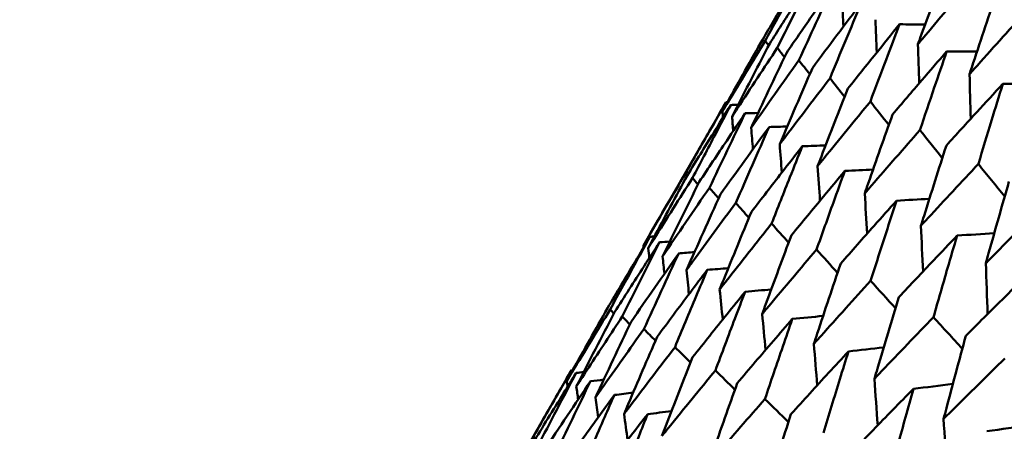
# Model space of a CAD drawing. Header units: millimetres. Extents: x 188 to 1913, y 148 to 2839.
# Tile 36 of 211: x 639 to 646, y 328 to 331. Entities that reach past the tile are written whole.
import ezdxf

# ---------------------------------------------------------------- set-up
doc = ezdxf.new("R2010")
doc.units = ezdxf.units.MM
doc.header["$LTSCALE"] = 10
doc.layers.add('Widoczne (ISO)', color=7, linetype='Continuous', lineweight=50)

msp = doc.modelspace()

# ---------------------------------------------------------------- linework, layer by layer
at = {"layer": 'Widoczne (ISO)'}
for p, q in [((644.2598, 330.4901), (643.6699, 329.4684)), ((643.1563, 328.5788), (642.5596, 327.5452))]:
    msp.add_line(p, q, dxfattribs=at)
msp.add_circle((644.0056, 290.0498), 50, dxfattribs=at)
for points, knots in [([(644.8186, 331.4381), (644.7727, 331.3619), (644.7271, 331.2856), (644.6279, 331.1191), (644.5745, 331.0289), (644.5212, 330.9385)], [0.03078053, 0.03078053, 0.03078053, 0.03078053, 0.06149921, 0.06149921, 0.09773041, 0.09773041, 0.09773041, 0.09773041]), ([(644.5393, 330.9281), (644.5893, 331.0203), (644.6394, 331.1124), (644.7326, 331.2824), (644.7755, 331.3603), (644.8186, 331.4381)], [0.02528165, 0.02528165, 0.02528165, 0.02528165, 0.06150593, 0.06150593, 0.09223152, 0.09223152, 0.09223152, 0.09223152]), ([(645.8336, 331.4563), (645.7705, 331.288), (645.7079, 331.1194), (645.6403, 330.9348), (645.6346, 330.9192), (645.6289, 330.9036)], [0.0297954, 0.0297954, 0.0297954, 0.0297954, 0.09092493, 0.09092493, 0.09655955, 0.09655955, 0.09655955, 0.09655955]), ([(644.8869, 331.3986), (644.8383, 331.324), (644.7899, 331.2494), (644.6847, 331.0863), (644.628, 330.998), (644.5715, 330.9095)], [0.03078053, 0.03078053, 0.03078053, 0.03078053, 0.06149921, 0.06149921, 0.09773041, 0.09773041, 0.09773041, 0.09773041]), ([(644.6257, 330.8782), (644.6724, 330.9723), (644.7193, 331.0663), (644.8064, 331.2398), (644.8466, 331.3192), (644.8869, 331.3986)], [0.02528165, 0.02528165, 0.02528165, 0.02528165, 0.06150593, 0.06150593, 0.09223152, 0.09223152, 0.09223152, 0.09223152]), ([(645.6289, 330.9036), (645.6395, 330.9163), (645.65, 330.9289), (645.7763, 331.0796), (645.8927, 331.2174), (646.0096, 331.3547)], [0.0853813, 0.0853813, 0.0853813, 0.0853813, 0.09097809, 0.09097809, 0.15214536, 0.15214536, 0.15214536, 0.15214536]), ([(645.0232, 331.3199), (644.9719, 331.2469), (644.9207, 331.1738), (644.8096, 331.0142), (644.7497, 330.9277), (644.69, 330.8411)], [0.03078053, 0.03078053, 0.03078053, 0.03078053, 0.06149921, 0.06149921, 0.09773041, 0.09773041, 0.09773041, 0.09773041]), ([(646.1853, 331.2533), (646.1273, 331.082), (646.0699, 330.9104), (646.0079, 330.7225), (646.0027, 330.7067), (645.9975, 330.6908)], [0.0297954, 0.0297954, 0.0297954, 0.0297954, 0.09092493, 0.09092493, 0.09655955, 0.09655955, 0.09655955, 0.09655955]), ([(645.0016, 330.6612), (645.0749, 330.8392), (645.1489, 331.0168), (645.2248, 331.1967), (645.226, 331.1994), (645.2271, 331.2022)], [0.02528154, 0.02528154, 0.02528154, 0.02528154, 0.09120217, 0.09120217, 0.09223068, 0.09223068, 0.09223068, 0.09223068]), ([(645.9975, 330.6908), (646.0085, 330.7032), (646.0196, 330.7156), (646.1515, 330.8631), (646.2729, 330.9978), (646.395, 331.1322)], [0.0853813, 0.0853813, 0.0853813, 0.0853813, 0.09097809, 0.09097809, 0.15214536, 0.15214536, 0.15214536, 0.15214536]), ([(645.4977, 331.046), (645.441, 330.9761), (645.3844, 330.9061), (645.2615, 330.7533), (645.1952, 330.6705), (645.1291, 330.5875)], [0.03078053, 0.03078053, 0.03078053, 0.03078053, 0.06149921, 0.06149921, 0.09773041, 0.09773041, 0.09773041, 0.09773041]), ([(645.2896, 330.4949), (645.3268, 330.5945), (645.3641, 330.694), (645.4335, 330.8777), (645.4656, 330.9619), (645.4977, 331.046)], [0.02528165, 0.02528165, 0.02528165, 0.02528165, 0.06150593, 0.06150593, 0.09223152, 0.09223152, 0.09223152, 0.09223152]), ([(644.5212, 330.9385), (644.4367, 330.7892), (644.3528, 330.6396), (644.2577, 330.4684), (644.246, 330.4472), (644.2342, 330.426)], [0.02983351, 0.02983351, 0.02983351, 0.02983351, 0.0889495, 0.0889495, 0.09731113, 0.09731113, 0.09731113, 0.09731113]), ([(644.2342, 330.426), (644.2467, 330.4467), (644.2591, 330.4674), (644.3602, 330.6351), (644.4495, 330.7818), (644.5393, 330.9281)], [0.0806421, 0.0806421, 0.0806421, 0.0806421, 0.08897282, 0.08897282, 0.14811965, 0.14811965, 0.14811965, 0.14811965]), ([(644.5715, 330.9095), (644.4923, 330.7572), (644.4136, 330.6045), (644.3246, 330.4298), (644.3135, 330.4082), (644.3025, 330.3865)], [0.02983351, 0.02983351, 0.02983351, 0.02983351, 0.0889495, 0.0889495, 0.09731113, 0.09731113, 0.09731113, 0.09731113]), ([(644.3025, 330.3865), (644.3157, 330.4068), (644.3289, 330.4271), (644.4361, 330.5913), (644.5306, 330.735), (644.6257, 330.8782)], [0.0806421, 0.0806421, 0.0806421, 0.0806421, 0.08897282, 0.08897282, 0.14811965, 0.14811965, 0.14811965, 0.14811965]), ([(645.834, 330.8518), (645.7746, 330.7835), (645.7154, 330.715), (645.5868, 330.5655), (645.5173, 330.4845), (645.4481, 330.4033)], [0.03078053, 0.03078053, 0.03078053, 0.03078053, 0.06149921, 0.06149921, 0.09773041, 0.09773041, 0.09773041, 0.09773041]), ([(645.643, 330.2908), (645.6771, 330.3923), (645.7113, 330.4936), (645.775, 330.6805), (645.8044, 330.7662), (645.834, 330.8518)], [0.02528165, 0.02528165, 0.02528165, 0.02528165, 0.06150593, 0.06150593, 0.09223152, 0.09223152, 0.09223152, 0.09223152]), ([(644.6428, 330.1901), (644.6575, 330.2095), (644.6721, 330.2289), (644.7911, 330.3863), (644.8961, 330.5239), (645.0016, 330.6612)], [0.0806421, 0.0806421, 0.0806421, 0.0806421, 0.08897282, 0.08897282, 0.14811965, 0.14811965, 0.14811965, 0.14811965]), ([(645.1291, 330.5875), (645.0655, 330.4262), (645.0024, 330.2646), (644.931, 330.0797), (644.9222, 330.0568), (644.9134, 330.0338)], [0.02983351, 0.02983351, 0.02983351, 0.02983351, 0.0889495, 0.0889495, 0.09731113, 0.09731113, 0.09731113, 0.09731113]), ([(646.2345, 330.6206), (646.1726, 330.5537), (646.1108, 330.4867), (645.9765, 330.3405), (645.9041, 330.2612), (645.8318, 330.1818)], [0.03078053, 0.03078053, 0.03078053, 0.03078053, 0.06149921, 0.06149921, 0.09773041, 0.09773041, 0.09773041, 0.09773041]), ([(646.0603, 330.0499), (646.0914, 330.1531), (646.1226, 330.2561), (646.1807, 330.4463), (646.2076, 330.5335), (646.2345, 330.6206)], [0.02528165, 0.02528165, 0.02528165, 0.02528165, 0.06150593, 0.06150593, 0.09223152, 0.09223152, 0.09223152, 0.09223152]), ([(643.9685, 329.9799), (644.0262, 330.0821), (644.0842, 330.1841), (644.1815, 330.3541), (644.2206, 330.4221), (644.2598, 330.4901)], [0.02104899, 0.02104899, 0.02104899, 0.02104899, 0.0615671, 0.0615671, 0.08866561, 0.08866561, 0.08866561, 0.08866561]), ([(644.294, 330.4703), (644.2523, 330.4038), (644.2108, 330.3372), (644.1075, 330.1707), (644.0458, 330.0708), (643.9845, 329.9707)], [0.03448054, 0.03448054, 0.03448054, 0.03448054, 0.06157222, 0.06157222, 0.10209717, 0.10209717, 0.10209717, 0.10209717]), ([(644.0209, 329.9497), (644.075, 330.054), (644.1293, 330.1581), (644.2205, 330.3315), (644.2572, 330.401), (644.294, 330.4703)], [0.02104899, 0.02104899, 0.02104899, 0.02104899, 0.0615671, 0.0615671, 0.08866561, 0.08866561, 0.08866561, 0.08866561]), ([(644.9134, 330.0338), (644.9288, 330.0529), (644.9442, 330.0719), (645.069, 330.2259), (645.179, 330.3606), (645.2896, 330.4949)], [0.0806421, 0.0806421, 0.0806421, 0.0806421, 0.08897282, 0.08897282, 0.14811965, 0.14811965, 0.14811965, 0.14811965]), ([(644.3964, 330.4112), (644.3523, 330.3461), (644.3084, 330.2809), (644.199, 330.1179), (644.1337, 330.0201), (644.0687, 329.9221)], [0.03448054, 0.03448054, 0.03448054, 0.03448054, 0.06157222, 0.06157222, 0.10209717, 0.10209717, 0.10209717, 0.10209717]), ([(645.4481, 330.4033), (645.3895, 330.2391), (645.3315, 330.0746), (645.2659, 329.8864), (645.2577, 329.863), (645.2496, 329.8397)], [0.02983351, 0.02983351, 0.02983351, 0.02983351, 0.0889495, 0.0889495, 0.09731113, 0.09731113, 0.09731113, 0.09731113]), ([(645.2496, 329.8397), (645.2657, 329.8583), (645.2818, 329.8769), (645.4124, 330.0276), (645.5274, 330.1594), (645.643, 330.2908)], [0.0806421, 0.0806421, 0.0806421, 0.0806421, 0.08897282, 0.08897282, 0.14811965, 0.14811965, 0.14811965, 0.14811965]), ([(644.804, 330.1759), (644.7551, 330.1135), (644.7064, 330.0511), (644.5851, 329.895), (644.5126, 329.8013), (644.4405, 329.7074)], [0.03448054, 0.03448054, 0.03448054, 0.03448054, 0.06157222, 0.06157222, 0.10209717, 0.10209717, 0.10209717, 0.10209717]), ([(644.5847, 329.6242), (644.6281, 329.7346), (644.6717, 329.845), (644.7449, 330.0288), (644.7744, 330.1024), (644.804, 330.1759)], [0.02104899, 0.02104899, 0.02104899, 0.02104899, 0.0615671, 0.0615671, 0.08866561, 0.08866561, 0.08866561, 0.08866561]), ([(645.8318, 330.1818), (645.7782, 330.0148), (645.725, 329.8474), (645.665, 329.6559), (645.6576, 329.6322), (645.6502, 329.6084)], [0.02983351, 0.02983351, 0.02983351, 0.02983351, 0.0889495, 0.0889495, 0.09731113, 0.09731113, 0.09731113, 0.09731113]), ([(645.6502, 329.6084), (645.667, 329.6267), (645.6838, 329.6449), (645.8199, 329.7924), (645.9398, 329.9213), (646.0603, 330.0499)], [0.0806421, 0.0806421, 0.0806421, 0.0806421, 0.08897282, 0.08897282, 0.14811965, 0.14811965, 0.14811965, 0.14811965]), ([(643.6699, 329.4684), (643.6825, 329.4902), (643.6951, 329.512), (643.794, 329.6828), (643.881, 329.8315), (643.9685, 329.9799)], [0.07597559, 0.07597559, 0.07597559, 0.07597559, 0.08464777, 0.08464777, 0.14401425, 0.14401425, 0.14401425, 0.14401425]), ([(643.9845, 329.9707), (643.9023, 329.8193), (643.8207, 329.6676), (643.7278, 329.4932), (643.716, 329.4709), (643.7041, 329.4486)], [0.02530969, 0.02530969, 0.02530969, 0.02530969, 0.08465152, 0.08465152, 0.09334823, 0.09334823, 0.09334823, 0.09334823]), ([(643.7041, 329.4486), (643.7175, 329.47), (643.7308, 329.4913), (643.8358, 329.6587), (643.9281, 329.8044), (644.0209, 329.9497)], [0.07597559, 0.07597559, 0.07597559, 0.07597559, 0.08464777, 0.08464777, 0.14401425, 0.14401425, 0.14401425, 0.14401425]), ([(645.1075, 330.0006), (645.0563, 329.9396), (645.0053, 329.8785), (644.8781, 329.7258), (644.8022, 329.6341), (644.7265, 329.5423)], [0.03448054, 0.03448054, 0.03448054, 0.03448054, 0.06157222, 0.06157222, 0.10209717, 0.10209717, 0.10209717, 0.10209717]), ([(644.9057, 329.4388), (644.9456, 329.5513), (644.9857, 329.6636), (645.0531, 329.8508), (645.0803, 329.9258), (645.1075, 330.0006)], [0.02104899, 0.02104899, 0.02104899, 0.02104899, 0.0615671, 0.0615671, 0.08866561, 0.08866561, 0.08866561, 0.08866561]), ([(646.2787, 329.9238), (646.2298, 329.754), (646.1815, 329.5838), (646.127, 329.3892), (646.1202, 329.3651), (646.1135, 329.341)], [0.02983351, 0.02983351, 0.02983351, 0.02983351, 0.0889495, 0.0889495, 0.09731113, 0.09731113, 0.09731113, 0.09731113]), ([(643.9767, 329.2913), (643.9916, 329.3117), (644.0065, 329.3322), (644.1236, 329.4926), (644.2263, 329.6322), (644.3296, 329.7714)], [0.07597559, 0.07597559, 0.07597559, 0.07597559, 0.08464777, 0.08464777, 0.14401425, 0.14401425, 0.14401425, 0.14401425]), ([(645.4761, 329.7878), (645.4226, 329.7281), (645.3693, 329.6683), (645.2364, 329.519), (645.157, 329.4293), (645.0779, 329.3394)], [0.03448054, 0.03448054, 0.03448054, 0.03448054, 0.06157222, 0.06157222, 0.10209717, 0.10209717, 0.10209717, 0.10209717]), ([(645.2914, 329.2162), (645.3279, 329.3306), (645.3646, 329.4449), (645.4263, 329.6354), (645.4512, 329.7116), (645.4761, 329.7878)], [0.02104899, 0.02104899, 0.02104899, 0.02104899, 0.0615671, 0.0615671, 0.08866561, 0.08866561, 0.08866561, 0.08866561]), ([(646.1135, 329.341), (646.1309, 329.3588), (646.1484, 329.3766), (646.29, 329.521), (646.4147, 329.6472), (646.5399, 329.773)], [0.0806421, 0.0806421, 0.0806421, 0.0806421, 0.08897282, 0.08897282, 0.14811965, 0.14811965, 0.14811965, 0.14811965]), ([(644.4405, 329.7074), (644.374, 329.547), (644.3081, 329.3862), (644.2332, 329.2015), (644.2236, 329.1778), (644.2141, 329.1542)], [0.02530969, 0.02530969, 0.02530969, 0.02530969, 0.08465152, 0.08465152, 0.09334823, 0.09334823, 0.09334823, 0.09334823]), ([(644.2141, 329.1542), (644.2297, 329.1742), (644.2454, 329.1942), (644.3684, 329.3512), (644.4762, 329.4879), (644.5847, 329.6242)], [0.07597559, 0.07597559, 0.07597559, 0.07597559, 0.08464777, 0.08464777, 0.14401425, 0.14401425, 0.14401425, 0.14401425]), ([(643.717, 329.5301), (643.6821, 329.4721), (643.6473, 329.4141), (643.5461, 329.2446), (643.48, 329.133), (643.4142, 329.0212)], [0.03825175, 0.03825175, 0.03825175, 0.03825175, 0.06160817, 0.06160817, 0.10638617, 0.10638617, 0.10638617, 0.10638617]), ([(643.4325, 329.0106), (643.4943, 329.1247), (643.5564, 329.2386), (643.6515, 329.4116), (643.6842, 329.4709), (643.717, 329.5301)], [0.01681985, 0.01681985, 0.01681985, 0.01681985, 0.06159108, 0.06159108, 0.08495433, 0.08495433, 0.08495433, 0.08495433]), ([(644.7265, 329.5423), (644.6651, 329.3789), (644.6043, 329.2152), (644.5353, 329.0271), (644.5265, 329.003), (644.5177, 328.9789)], [0.02530969, 0.02530969, 0.02530969, 0.02530969, 0.08465152, 0.08465152, 0.09334823, 0.09334823, 0.09334823, 0.09334823]), ([(645.9083, 329.5383), (645.8525, 329.4799), (645.7969, 329.4214), (645.6585, 329.2753), (645.5757, 329.1875), (645.4933, 329.0996)], [0.03448054, 0.03448054, 0.03448054, 0.03448054, 0.06157222, 0.06157222, 0.10209717, 0.10209717, 0.10209717, 0.10209717]), ([(645.7402, 328.957), (645.7733, 329.0734), (645.8067, 329.1896), (645.8629, 329.3833), (645.8855, 329.4609), (645.9083, 329.5383)], [0.02104899, 0.02104899, 0.02104899, 0.02104899, 0.0615671, 0.0615671, 0.08866561, 0.08866561, 0.08866561, 0.08866561]), ([(643.7853, 329.4907), (643.7483, 329.4339), (643.7115, 329.3771), (643.6042, 329.2111), (643.534, 329.1018), (643.4642, 328.9923)], [0.03825175, 0.03825175, 0.03825175, 0.03825175, 0.06160817, 0.06160817, 0.10638617, 0.10638617, 0.10638617, 0.10638617]), ([(644.5177, 328.9789), (644.5341, 328.9985), (644.5505, 329.0181), (644.6792, 329.1717), (644.7922, 329.3055), (644.9057, 329.4388)], [0.07597559, 0.07597559, 0.07597559, 0.07597559, 0.08464777, 0.08464777, 0.14401425, 0.14401425, 0.14401425, 0.14401425]), ([(645.0779, 329.3394), (645.0215, 329.1731), (644.9657, 329.0065), (644.9024, 328.8151), (644.8943, 328.7906), (644.8863, 328.7661)], [0.02530969, 0.02530969, 0.02530969, 0.02530969, 0.08465152, 0.08465152, 0.09334823, 0.09334823, 0.09334823, 0.09334823]), ([(644.1256, 329.2942), (644.0845, 329.2398), (644.0435, 329.1854), (643.9241, 329.0264), (643.846, 328.9217), (643.7682, 328.8168)], [0.03825175, 0.03825175, 0.03825175, 0.03825175, 0.06160817, 0.06160817, 0.10638617, 0.10638617, 0.10638617, 0.10638617]), ([(643.8956, 328.7433), (643.9454, 328.8642), (643.9956, 328.985), (644.0725, 329.1685), (644.099, 329.2314), (644.1256, 329.2942)], [0.01681985, 0.01681985, 0.01681985, 0.01681985, 0.06159108, 0.06159108, 0.08495433, 0.08495433, 0.08495433, 0.08495433]), ([(646.4022, 329.2531), (646.3444, 329.196), (646.2866, 329.1387), (646.1427, 328.9957), (646.0567, 328.9098), (645.971, 328.8238)], [0.03448054, 0.03448054, 0.03448054, 0.03448054, 0.06157222, 0.06157222, 0.10209717, 0.10209717, 0.10209717, 0.10209717]), ([(644.8863, 328.7661), (644.9034, 328.7853), (644.9205, 328.8045), (645.055, 328.9548), (645.1729, 329.0856), (645.2914, 329.2162)], [0.07597559, 0.07597559, 0.07597559, 0.07597559, 0.08464777, 0.08464777, 0.14401425, 0.14401425, 0.14401425, 0.14401425]), ([(644.3962, 329.138), (644.353, 329.0848), (644.31, 329.0315), (644.1847, 328.8759), (644.1027, 328.7735), (644.021, 328.6708)], [0.03825175, 0.03825175, 0.03825175, 0.03825175, 0.06160817, 0.06160817, 0.10638617, 0.10638617, 0.10638617, 0.10638617]), ([(644.1839, 328.5768), (644.2299, 328.7), (644.2762, 328.823), (644.3472, 329.01), (644.3716, 329.074), (644.3962, 329.138)], [0.01681985, 0.01681985, 0.01681985, 0.01681985, 0.06159108, 0.06159108, 0.08495433, 0.08495433, 0.08495433, 0.08495433]), ([(645.4933, 329.0996), (645.4418, 328.9305), (645.3909, 328.7611), (645.3331, 328.5664), (645.3257, 328.5415), (645.3184, 328.5166)], [0.02530969, 0.02530969, 0.02530969, 0.02530969, 0.08465152, 0.08465152, 0.09334823, 0.09334823, 0.09334823, 0.09334823]), ([(643.4142, 329.0212), (643.3289, 328.8706), (643.2443, 328.7197), (643.1478, 328.5461), (643.1354, 328.5237), (643.123, 328.5013)], [0.02053386, 0.02053386, 0.02053386, 0.02053386, 0.08016461, 0.08016461, 0.08898694, 0.08898694, 0.08898694, 0.08898694]), ([(643.123, 328.5013), (643.1362, 328.5232), (643.1493, 328.5451), (643.2519, 328.7152), (643.3419, 328.8631), (643.4325, 329.0106)], [0.07138254, 0.07138254, 0.07138254, 0.07138254, 0.08018544, 0.08018544, 0.13983561, 0.13983561, 0.13983561, 0.13983561]), ([(643.1913, 328.4619), (643.2208, 328.5072), (643.2503, 328.5525), (643.3592, 328.7189), (643.439, 328.8399), (643.5191, 328.9606)], [0.43981696, 0.43981696, 0.43981696, 0.43981696, 0.45842392, 0.45842392, 0.50826415, 0.50826415, 0.50826415, 0.50826415]), ([(644.7324, 328.9439), (644.6873, 328.8918), (644.6422, 328.8397), (644.5111, 328.6875), (644.4253, 328.5872), (644.3398, 328.4868)], [0.03825175, 0.03825175, 0.03825175, 0.03825175, 0.06160817, 0.06160817, 0.10638617, 0.10638617, 0.10638617, 0.10638617]), ([(644.5375, 328.3726), (644.5797, 328.498), (644.6222, 328.6233), (644.6874, 328.8135), (644.7099, 328.8787), (644.7324, 328.9439)], [0.01681985, 0.01681985, 0.01681985, 0.01681985, 0.06159108, 0.06159108, 0.08495433, 0.08495433, 0.08495433, 0.08495433]), ([(645.3184, 328.5166), (645.3362, 328.5354), (645.3541, 328.5542), (645.4941, 328.7013), (645.6169, 328.8293), (645.7402, 328.957)], [0.07597559, 0.07597559, 0.07597559, 0.07597559, 0.08464777, 0.08464777, 0.14401425, 0.14401425, 0.14401425, 0.14401425]), ([(643.3277, 328.3831), (643.3424, 328.4041), (643.3572, 328.4251), (643.4719, 328.5882), (643.5725, 328.7299), (643.6737, 328.8714)], [0.07138254, 0.07138254, 0.07138254, 0.07138254, 0.08018544, 0.08018544, 0.13983561, 0.13983561, 0.13983561, 0.13983561]), ([(643.7682, 328.8168), (643.6988, 328.6571), (643.63, 328.497), (643.5517, 328.3129), (643.5416, 328.2892), (643.5316, 328.2654)], [0.02053386, 0.02053386, 0.02053386, 0.02053386, 0.08016461, 0.08016461, 0.08898694, 0.08898694, 0.08898694, 0.08898694]), ([(645.971, 328.8238), (645.9242, 328.652), (645.878, 328.4798), (645.8257, 328.282), (645.819, 328.2567), (645.8124, 328.2314)], [0.02530969, 0.02530969, 0.02530969, 0.02530969, 0.08465152, 0.08465152, 0.09334823, 0.09334823, 0.09334823, 0.09334823]), ([(643.5316, 328.2654), (643.5471, 328.2859), (643.5626, 328.3065), (643.6833, 328.4661), (643.7891, 328.6048), (643.8956, 328.7433)], [0.07138254, 0.07138254, 0.07138254, 0.07138254, 0.08018544, 0.08018544, 0.13983561, 0.13983561, 0.13983561, 0.13983561]), ([(645.133, 328.7126), (645.0859, 328.6617), (645.0389, 328.6107), (644.9021, 328.4617), (644.8125, 328.3637), (644.7232, 328.2654)], [0.03825175, 0.03825175, 0.03825175, 0.03825175, 0.06160817, 0.06160817, 0.10638617, 0.10638617, 0.10638617, 0.10638617]), ([(644.9551, 328.1316), (644.9936, 328.2591), (645.0324, 328.3865), (645.0919, 328.58), (645.1124, 328.6463), (645.133, 328.7126)], [0.01681985, 0.01681985, 0.01681985, 0.01681985, 0.06159108, 0.06159108, 0.08495433, 0.08495433, 0.08495433, 0.08495433]), ([(644.021, 328.6708), (643.9568, 328.5081), (643.8932, 328.3451), (643.8208, 328.1575), (643.8115, 328.1334), (643.8022, 328.1092)], [0.02053386, 0.02053386, 0.02053386, 0.02053386, 0.08016461, 0.08016461, 0.08898694, 0.08898694, 0.08898694, 0.08898694]), ([(645.8124, 328.2314), (645.8309, 328.2498), (645.8494, 328.2682), (645.9949, 328.4122), (646.1223, 328.5375), (646.2503, 328.6625)], [0.07597559, 0.07597559, 0.07597559, 0.07597559, 0.08464777, 0.08464777, 0.14401425, 0.14401425, 0.14401425, 0.14401425]), ([(642.8611, 328.0616), (642.9309, 328.1853), (643.0011, 328.3087), (643.0999, 328.4809), (643.1281, 328.5299), (643.1563, 328.5788)], [0.01259731, 0.01259731, 0.01259731, 0.01259731, 0.06159863, 0.06159863, 0.08110666, 0.08110666, 0.08110666, 0.08110666]), ([(643.1905, 328.5591), (643.1605, 328.5111), (643.1306, 328.4632), (643.0257, 328.2945), (642.951, 328.1737), (642.8768, 328.0525)], [0.04208868, 0.04208868, 0.04208868, 0.04208868, 0.06158988, 0.06158988, 0.11059803, 0.11059803, 0.11059803, 0.11059803]), ([(643.8022, 328.1092), (643.8184, 328.1293), (643.8347, 328.1494), (643.9614, 328.3056), (644.0723, 328.4414), (644.1839, 328.5768)], [0.07138254, 0.07138254, 0.07138254, 0.07138254, 0.08018544, 0.08018544, 0.13983561, 0.13983561, 0.13983561, 0.13983561]), ([(644.3398, 328.4868), (644.2806, 328.3212), (644.2221, 328.1552), (644.1555, 327.9643), (644.147, 327.9397), (644.1384, 327.915)], [0.02053386, 0.02053386, 0.02053386, 0.02053386, 0.08016461, 0.08016461, 0.08898694, 0.08898694, 0.08898694, 0.08898694]), ([(645.5963, 328.4451), (645.5473, 328.3953), (645.4984, 328.3454), (645.356, 328.1996), (645.2628, 328.1037), (645.1699, 328.0075)], [0.03825175, 0.03825175, 0.03825175, 0.03825175, 0.06160817, 0.06160817, 0.10638617, 0.10638617, 0.10638617, 0.10638617]), ([(645.4349, 327.8545), (645.4698, 327.9842), (645.505, 328.1136), (645.559, 328.3104), (645.5776, 328.3778), (645.5963, 328.4451)], [0.01681985, 0.01681985, 0.01681985, 0.01681985, 0.06159108, 0.06159108, 0.08495433, 0.08495433, 0.08495433, 0.08495433]), ([(643.4631, 328.4017), (643.4297, 328.3558), (643.3963, 328.3098), (643.2792, 328.1482), (643.1958, 328.0324), (643.1129, 327.9163)], [0.04208868, 0.04208868, 0.04208868, 0.04208868, 0.06158988, 0.06158988, 0.11059803, 0.11059803, 0.11059803, 0.11059803]), ([(643.2228, 327.8528), (643.2795, 327.984), (643.3367, 328.115), (643.4171, 328.2977), (643.4401, 328.3497), (643.4631, 328.4017)], [0.01259731, 0.01259731, 0.01259731, 0.01259731, 0.06159863, 0.06159863, 0.08110666, 0.08110666, 0.08110666, 0.08110666]), ([(644.1384, 327.915), (644.1554, 327.9347), (644.1725, 327.9544), (644.3049, 328.1072), (644.4209, 328.2401), (644.5375, 328.3726)], [0.07138254, 0.07138254, 0.07138254, 0.07138254, 0.08018544, 0.08018544, 0.13983561, 0.13983561, 0.13983561, 0.13983561]), ([(643.7005, 328.2646), (643.6653, 328.2197), (643.6302, 328.1747), (643.5071, 328.0166), (643.4195, 327.9032), (643.3322, 327.7896)], [0.04208868, 0.04208868, 0.04208868, 0.04208868, 0.06158988, 0.06158988, 0.11059803, 0.11059803, 0.11059803, 0.11059803]), ([(643.4781, 327.7054), (643.5306, 327.8391), (643.5834, 327.9725), (643.6579, 328.1587), (643.6792, 328.2117), (643.7005, 328.2646)], [0.01259731, 0.01259731, 0.01259731, 0.01259731, 0.06159863, 0.06159863, 0.08110666, 0.08110666, 0.08110666, 0.08110666]), ([(644.7232, 328.2654), (644.6691, 328.0969), (644.6155, 327.928), (644.5546, 327.7339), (644.5468, 327.7088), (644.539, 327.6838)], [0.02053386, 0.02053386, 0.02053386, 0.02053386, 0.08016461, 0.08016461, 0.08898694, 0.08898694, 0.08898694, 0.08898694])]:
    msp.add_open_spline(points, degree=3, knots=knots, dxfattribs=at)
for points in [[(644.7799, 330.7891), (644.8603, 330.9665), (644.9414, 331.1435), (645.0232, 331.3199)], [(645.088, 331.2159), (645.091, 331.1539), (645.094, 331.0918), (645.0971, 331.0297)], [(645.2271, 331.2022), (645.1094, 331.0465), (644.9923, 330.8903), (644.8761, 330.7336)], [(645.3253, 331.0789), (645.3286, 331.001), (645.332, 330.923), (645.3354, 330.8451)], [(645.4977, 331.046), (645.5587, 331.0457), (645.6197, 331.0453), (645.6807, 331.045)], [(644.5393, 330.9281), (644.5475, 330.917), (644.5557, 330.9059), (644.5639, 330.8949)], [(644.6257, 330.8782), (644.6425, 330.8561), (644.6592, 330.834), (644.676, 330.8118)], [(645.6289, 330.9036), (645.632, 330.811), (645.6353, 330.7184), (645.6386, 330.6258)], [(644.69, 330.8411), (644.6055, 330.6638), (644.5218, 330.486), (644.4389, 330.3078)], [(645.834, 330.8518), (645.9063, 330.8521), (645.9786, 330.8524), (646.051, 330.8526)], [(644.4389, 330.3078), (644.5518, 330.4687), (644.6655, 330.6291), (644.7799, 330.7891)], [(644.8761, 330.7336), (644.7975, 330.5529), (644.7198, 330.3717), (644.6428, 330.1901)], [(644.8569, 330.6896), (644.8313, 330.7228), (644.8056, 330.7559), (644.7799, 330.7891)], [(645.1058, 330.5284), (645.0711, 330.5727), (645.0363, 330.6169), (645.0016, 330.6612)], [(645.9975, 330.6908), (646, 330.5845), (646.0027, 330.4782), (646.0055, 330.3719)], [(646.2345, 330.6206), (646.3176, 330.6218), (646.4007, 330.623), (646.4839, 330.6242)], [(644.2699, 330.4903), (644.2665, 330.4902), (644.2632, 330.4901), (644.2598, 330.4901)], [(644.3459, 330.4716), (644.3286, 330.4712), (644.3113, 330.4708), (644.294, 330.4703)], [(645.4216, 330.3288), (645.3776, 330.3842), (645.3336, 330.4395), (645.2896, 330.4949)], [(644.1414, 329.8801), (644.2256, 330.0576), (644.3106, 330.2347), (644.3964, 330.4112)], [(644.2381, 330.3809), (644.2368, 330.3959), (644.2355, 330.4109), (644.2342, 330.426)], [(644.3111, 330.2849), (644.3082, 330.3187), (644.3054, 330.3526), (644.3025, 330.3865)], [(644.4883, 330.4138), (644.4577, 330.4129), (644.427, 330.4121), (644.3964, 330.4112)], [(644.5666, 330.3129), (644.4506, 330.1538), (644.3354, 329.9943), (644.2209, 329.8342)], [(644.3296, 329.7714), (644.4078, 329.9524), (644.4868, 330.1329), (644.5666, 330.3129)], [(644.4389, 330.3078), (644.443, 330.2566), (644.4471, 330.2055), (644.4513, 330.1543)], [(644.5666, 330.3129), (644.61, 330.3143), (644.6534, 330.3158), (644.6968, 330.3172)], [(645.8029, 330.0914), (645.7496, 330.1579), (645.6963, 330.2244), (645.643, 330.2908)], [(644.6428, 330.1901), (644.6478, 330.123), (644.6529, 330.0559), (644.658, 329.9888)], [(644.804, 330.1759), (644.8595, 330.1781), (644.9151, 330.1802), (644.9707, 330.1823)], [(644.9134, 330.0338), (644.9189, 329.952), (644.9245, 329.8701), (644.9301, 329.7883)], [(646.2481, 329.8171), (646.1855, 329.8947), (646.1229, 329.9723), (646.0603, 330.0499)], [(643.9685, 329.9799), (643.9728, 329.9749), (643.977, 329.9698), (643.9812, 329.9647)], [(644.0209, 329.9497), (644.0339, 329.9345), (644.0468, 329.9193), (644.0598, 329.9042)], [(645.1075, 330.0006), (645.1747, 330.0038), (645.2419, 330.0069), (645.3091, 330.0101)], [(644.0687, 329.9221), (643.9805, 329.745), (643.8931, 329.5675), (643.8065, 329.3895)], [(643.8065, 329.3895), (643.9173, 329.5535), (644.029, 329.717), (644.1414, 329.8801)], [(644.2073, 329.8043), (644.1854, 329.8296), (644.1634, 329.8548), (644.1414, 329.8801)], [(644.2209, 329.8342), (644.1387, 329.6537), (644.0573, 329.4727), (643.9767, 329.2913)], [(645.2496, 329.8397), (645.2551, 329.7441), (645.2608, 329.6484), (645.2665, 329.5528)], [(644.4231, 329.6654), (644.3919, 329.7008), (644.3608, 329.7361), (644.3296, 329.7714)], [(645.4761, 329.7878), (645.5543, 329.7923), (645.6325, 329.7968), (645.7107, 329.8012)], [(644.7062, 329.488), (644.6657, 329.5334), (644.6252, 329.5788), (644.5847, 329.6242)], [(645.6502, 329.6084), (645.6552, 329.4999), (645.6604, 329.3913), (645.6657, 329.2828)], [(643.7486, 329.5323), (643.7381, 329.5316), (643.7275, 329.5309), (643.717, 329.5301)], [(645.9083, 329.5383), (645.9969, 329.5445), (646.0855, 329.5507), (646.1741, 329.5569)], [(643.5191, 328.9606), (643.6071, 329.1378), (643.6958, 329.3145), (643.7853, 329.4907)], [(643.6716, 329.4545), (643.671, 329.4591), (643.6705, 329.4637), (643.6699, 329.4684)], [(643.8584, 329.4959), (643.834, 329.4942), (643.8097, 329.4924), (643.7853, 329.4907)], [(643.9217, 329.4119), (643.8078, 329.2498), (643.6947, 329.0872), (643.5824, 328.9241)], [(643.6737, 328.8714), (643.7556, 329.052), (643.8382, 329.2322), (643.9217, 329.4119)], [(643.7123, 329.3783), (643.7096, 329.4017), (643.7068, 329.4252), (643.7041, 329.4486)], [(643.8065, 329.3895), (643.8111, 329.3488), (643.8158, 329.3081), (643.8204, 329.2674)], [(643.9217, 329.4119), (643.9592, 329.4148), (643.9968, 329.4176), (644.0343, 329.4204)], [(645.0553, 329.2726), (645.0054, 329.328), (644.9556, 329.3834), (644.9057, 329.4388)], [(646.1135, 329.341), (646.1174, 329.2202), (646.1216, 329.0996), (646.126, 328.9789)], [(643.9767, 329.2913), (643.9829, 329.2346), (643.9891, 329.1779), (643.9953, 329.1212)], [(644.1256, 329.2942), (644.1756, 329.2983), (644.2257, 329.3023), (644.2758, 329.3064)], [(645.469, 329.0199), (645.4098, 329.0853), (645.3506, 329.1507), (645.2914, 329.2162)], [(644.2141, 329.1542), (644.2214, 329.0827), (644.2287, 329.0112), (644.2361, 328.9397)], [(644.3962, 329.138), (644.4582, 329.1435), (644.5201, 329.149), (644.5821, 329.1544)], [(643.4642, 328.9923), (643.3724, 328.816), (643.2815, 328.6391), (643.1913, 328.4619)], [(643.4325, 329.0106), (643.4415, 329.0014), (643.4504, 328.9921), (643.4593, 328.9829)], [(644.5177, 328.9789), (644.5256, 328.8936), (644.5336, 328.8083), (644.5418, 328.7229)], [(644.7324, 328.9439), (644.8057, 328.9511), (644.879, 328.9583), (644.9523, 328.9654)], [(643.5824, 328.9241), (643.4967, 328.7442), (643.4118, 328.5639), (643.3277, 328.3831)], [(643.5734, 328.9053), (643.5553, 328.9237), (643.5372, 328.9422), (643.5191, 328.9606)], [(645.9457, 328.7308), (645.8772, 328.8062), (645.8087, 328.8816), (645.7402, 328.957)], [(643.756, 328.7886), (643.7286, 328.8162), (643.7011, 328.8438), (643.6737, 328.8714)], [(644.8863, 328.7661), (644.8943, 328.6678), (644.9026, 328.5695), (644.9109, 328.4712)], [(644.0062, 328.6332), (643.9693, 328.6699), (643.9324, 328.7066), (643.8956, 328.7433)], [(645.133, 328.7126), (645.2169, 328.7219), (645.3009, 328.7311), (645.3849, 328.7403)], [(642.9137, 328.0313), (643.0051, 328.2077), (643.0974, 328.3836), (643.1905, 328.5591)], [(643.1666, 328.58), (643.1632, 328.5796), (643.1598, 328.5792), (643.1563, 328.5788)], [(643.244, 328.5652), (643.2262, 328.5631), (643.2083, 328.5611), (643.1905, 328.5591)], [(644.3229, 328.4395), (644.2766, 328.4853), (644.2302, 328.531), (644.1839, 328.5768)], [(643.2929, 328.5), (643.1814, 328.3351), (643.0707, 328.1698), (642.9609, 328.004)], [(643.0344, 327.9616), (643.1198, 328.1415), (643.2059, 328.321), (643.2929, 328.5)], [(643.1291, 328.4607), (643.1271, 328.4742), (643.125, 328.4878), (643.123, 328.5013)], [(643.2929, 328.5), (643.3244, 328.5036), (643.3559, 328.5073), (643.3873, 328.511)], [(645.3184, 328.5166), (645.3261, 328.4061), (645.3339, 328.2955), (645.3419, 328.185)], [(645.5963, 328.4451), (645.6903, 328.4569), (645.7843, 328.4686), (645.8784, 328.4802)], [(643.1913, 328.4619), (643.1959, 328.4311), (643.2004, 328.4003), (643.205, 328.3696)], [(643.4631, 328.4017), (643.5076, 328.4071), (643.552, 328.4125), (643.5964, 328.4179)], [(643.3277, 328.3831), (643.3344, 328.3364), (643.3411, 328.2897), (643.3479, 328.2431)], [(644.7049, 328.2083), (644.6491, 328.2631), (644.5933, 328.3179), (644.5375, 328.3726)], [(643.5316, 328.2654), (643.5401, 328.2039), (643.5486, 328.1424), (643.5572, 328.0808)], [(643.7005, 328.2646), (643.7572, 328.2719), (643.8139, 328.2792), (643.8707, 328.2865)], [(645.8124, 328.2314), (645.8191, 328.1093), (645.8259, 327.9871), (645.833, 327.865)], [(646.1205, 328.1425), (646.2239, 328.1572), (646.3274, 328.1718), (646.4309, 328.1863)]]:
    msp.add_open_spline(points, degree=3, dxfattribs=at)

doc.saveas('drawing.dxf')
